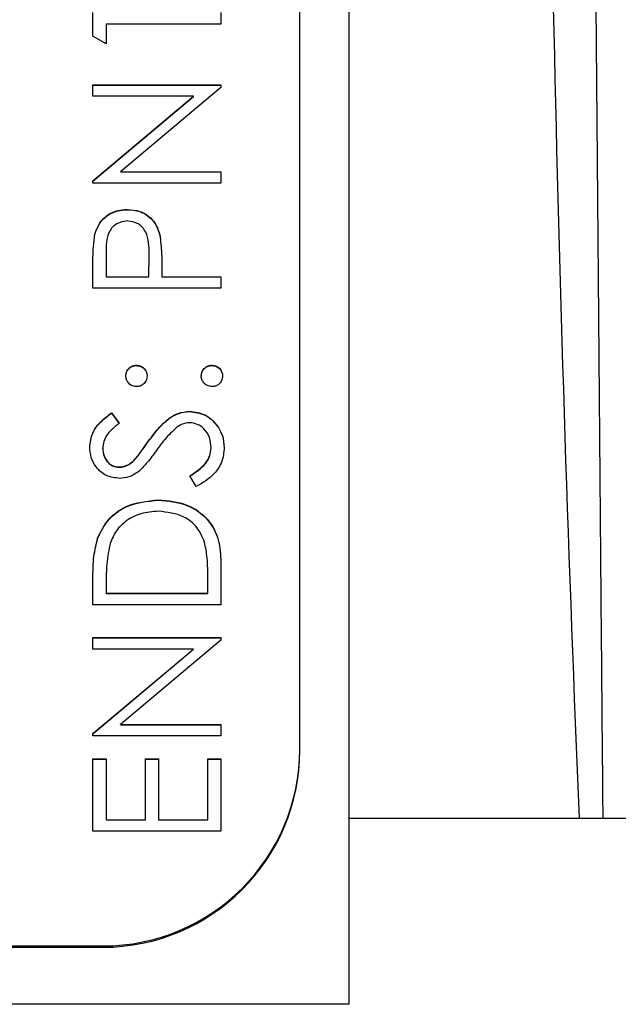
# Model space of a CAD drawing. Header units: millimetres. Extents: x 181 to 1242, y 71 to 1037.
# Tile 16 of 30: x 925 to 931, y 542 to 552. Entities that reach past the tile are written whole.
import ezdxf

# ---------------------------------------------------------------- set-up
doc = ezdxf.new("R2010")
doc.units = ezdxf.units.MM

msp = doc.modelspace()

# ---------------------------------------------------------------- linework, layer by layer
at = {"color": 7, "linetype": 'Continuous', "lineweight": 25}
for p, q in [((928.356, 583.083), (928.356, 543.987)), ((927.856, 544.688), (927.856, 580.676)), ((925.756, 551.928), (925.756, 552.169)), ((927.056, 552.169), (927.056, 552.052)), ((925.89, 552.052), (925.89, 551.852)), ((927.056, 552.052), (925.89, 552.052)), ((925.89, 551.852), (925.756, 551.928)), ((925.756, 551.436), (927.056, 551.436)), ((925.756, 551.319), (925.756, 551.436)), ((925.756, 551.433), (927.056, 551.433)), ((927.056, 551.409), (926.035, 550.553)), ((927.056, 551.436), (927.056, 551.409)), ((926.779, 551.319), (925.756, 551.319)), ((925.756, 550.46), (926.779, 551.319)), ((925.756, 550.458), (926.779, 551.316)), ((926.779, 551.316), (926.779, 551.319)), ((926.035, 550.553), (927.056, 550.553)), ((926.035, 550.55), (926.035, 550.553)), ((926.035, 550.55), (927.056, 550.55)), ((927.056, 550.553), (927.056, 550.436)), ((925.756, 550.436), (925.756, 550.46)), ((927.056, 550.436), (925.756, 550.436)), ((926.105, 550.167), (926.105, 550.169)), ((925.776, 549.918), (925.776, 549.92)), ((926.435, 549.907), (926.435, 549.91)), ((925.89, 549.724), (925.89, 549.486)), ((926.323, 549.486), (926.326, 549.714)), ((926.323, 549.484), (926.326, 549.711)), ((926.326, 549.716), (926.326, 549.719)), ((926.326, 549.711), (926.326, 549.714)), ((925.756, 549.37), (925.756, 549.624)), ((926.456, 549.579), (926.456, 549.486)), ((925.89, 549.486), (926.323, 549.486)), ((925.89, 549.484), (925.89, 549.486)), ((925.89, 549.484), (926.323, 549.484)), ((926.323, 549.484), (926.323, 549.486)), ((926.456, 549.486), (927.056, 549.486)), ((926.456, 549.484), (926.456, 549.486)), ((926.456, 549.484), (927.056, 549.484)), ((927.056, 549.486), (927.056, 549.37)), ((927.056, 549.37), (925.756, 549.37)), ((926.198, 548.584), (926.198, 548.587)), ((926.965, 548.584), (926.965, 548.587)), ((925.943, 548.103), (926.023, 547.998)), ((925.943, 548.101), (925.943, 548.103)), ((925.943, 548.101), (926.023, 547.995)), ((926.738, 548.117), (926.738, 548.12)), ((926.318, 547.811), (926.318, 547.814)), ((925.856, 547.741), (925.856, 547.744)), ((926.956, 547.746), (926.956, 547.749)), ((926.189, 547.637), (926.189, 547.639)), ((926.021, 547.551), (926.021, 547.554)), ((926.805, 547.354), (926.74, 547.463)), ((926.423, 547.218), (926.423, 547.22)), ((925.803, 546.826), (925.803, 546.829)), ((927.056, 546.557), (927.056, 546.154)), ((925.756, 546.154), (925.756, 546.416)), ((926.923, 546.271), (926.923, 546.42)), ((925.89, 546.362), (925.89, 546.271)), ((925.89, 546.268), (925.89, 546.271)), ((925.89, 546.271), (926.923, 546.271)), ((925.89, 546.268), (926.923, 546.268)), ((926.923, 546.268), (926.923, 546.271)), ((927.056, 546.154), (925.756, 546.154)), ((925.756, 545.821), (927.056, 545.821)), ((925.756, 545.704), (925.756, 545.821)), ((925.756, 545.818), (927.056, 545.818)), ((927.056, 545.794), (926.035, 544.938)), ((927.056, 545.821), (927.056, 545.794)), ((926.779, 545.704), (925.756, 545.704)), ((925.756, 544.846), (926.779, 545.704)), ((925.756, 544.843), (926.779, 545.702)), ((926.779, 545.702), (926.779, 545.704)), ((926.035, 544.938), (927.056, 544.938)), ((926.035, 544.935), (926.035, 544.938)), ((926.035, 544.935), (927.056, 544.935)), ((927.056, 544.938), (927.056, 544.821)), ((925.756, 544.821), (925.756, 544.846)), ((927.056, 544.821), (925.756, 544.821)), ((927.856, 544.675), (927.856, 544.688)), ((925.756, 544.588), (925.89, 544.588)), ((925.756, 543.855), (925.756, 544.588)), ((925.756, 544.585), (925.89, 544.585)), ((925.89, 544.588), (925.89, 543.971)), ((926.29, 544.588), (926.423, 544.588)), ((926.29, 543.971), (926.29, 544.588)), ((926.29, 544.585), (926.423, 544.585)), ((926.423, 544.588), (926.423, 543.971)), ((926.923, 544.588), (927.056, 544.588)), ((926.923, 543.971), (926.923, 544.588)), ((926.923, 544.585), (927.056, 544.585)), ((927.056, 544.588), (927.056, 543.855)), ((928.356, 543.987), (928.356, 542.096)), ((928.356, 543.987), (948.471, 543.987)), ((925.89, 543.971), (926.29, 543.971)), ((925.89, 543.969), (925.89, 543.971)), ((925.89, 543.969), (926.29, 543.969)), ((926.29, 543.969), (926.29, 543.971)), ((926.423, 543.971), (926.923, 543.971)), ((926.423, 543.969), (926.423, 543.971)), ((926.423, 543.969), (926.923, 543.969)), ((926.923, 543.969), (926.923, 543.971)), ((927.056, 543.855), (925.756, 543.855)), ((909.856, 542.675), (925.856, 542.675)), ((913.856, 542.689), (925.856, 542.689)), ((925.856, 542.675), (925.856, 542.689)), ((928.356, 542.096), (907.356, 542.096))]:
    msp.add_line(p, q, dxfattribs=at)
for centre in [(925.857, 544.688), (925.857, 544.675)]:
    msp.add_arc(centre, 2, 269.9903, 359.9903, dxfattribs=at)
for points, knots in [([(930.578, 584.953), (930.583, 584.399), (930.593, 583.275), (930.608, 581.559), (930.624, 579.789), (930.64, 577.963), (930.657, 576.083), (930.674, 574.147), (930.692, 572.156), (930.71, 570.11), (930.728, 568.009), (930.747, 565.853), (930.766, 563.642), (930.786, 561.375), (930.806, 559.054), (930.827, 556.678), (930.847, 554.246), (930.869, 551.759), (930.89, 549.218), (930.912, 546.621), (930.927, 544.871), (930.935, 543.987)], [0, 0, 0, 0, 0.040785, 0.082881, 0.126288, 0.171008, 0.217042, 0.264392, 0.313058, 0.363041, 0.414342, 0.466963, 0.520903, 0.576163, 0.632744, 0.690647, 0.749872, 0.810419, 0.872289, 0.935483, 1, 1, 1, 1]), ([(930.699, 543.987), (930.589, 546.568), (930.505, 549.151), (930.388, 554.317), (930.356, 556.901), (930.356, 559.485)], [0, 0, 0, 0, 0.5, 0.5, 1, 1, 1, 1]), ([(925.776, 549.92), (925.79, 549.96), (925.818, 550.039), (925.906, 550.121), (926.006, 550.164), (926.072, 550.167), (926.105, 550.169)], [0, 0, 0, 0, 0.279705, 0.559381, 0.779509, 1, 1, 1, 1]), ([(925.776, 549.918), (925.79, 549.957), (925.818, 550.036), (925.906, 550.118), (926.006, 550.161), (926.072, 550.165), (926.105, 550.167)], [0, 0, 0, 0, 0.279705, 0.559381, 0.779509, 1, 1, 1, 1]), ([(926.105, 550.169), (926.148, 550.166), (926.233, 550.16), (926.338, 550.095), (926.405, 550.006), (926.425, 549.942), (926.435, 549.91)], [0, 0, 0, 0, 0.280099, 0.559324, 0.779458, 1, 1, 1, 1]), ([(926.105, 550.167), (926.148, 550.164), (926.233, 550.157), (926.338, 550.092), (926.405, 550.004), (926.425, 549.94), (926.435, 549.907)], [0, 0, 0, 0, 0.280099, 0.559324, 0.779458, 1, 1, 1, 1]), ([(926.105, 550.053), (926.068, 550.047), (926.012, 550.038), (925.953, 549.99), (925.888, 549.898), (925.889, 549.801), (925.89, 549.724)], [0, 0, 0, 0, 0.248969, 0.374729, 0.500383, 1, 1, 1, 1]), ([(926.326, 549.714), (926.326, 549.793), (926.326, 549.892), (926.261, 549.988), (926.202, 550.038), (926.144, 550.047), (926.105, 550.053)], [0, 0, 0, 0, 0.499721, 0.62535, 0.751083, 1, 1, 1, 1]), ([(925.756, 549.624), (925.756, 549.68), (925.756, 549.779), (925.77, 549.877), (925.776, 549.92)], [0, 0, 0, 0, 0.560314, 1, 1, 1, 1]), ([(925.756, 549.622), (925.756, 549.677), (925.756, 549.777), (925.77, 549.875), (925.776, 549.918)], [0, 0, 0, 0, 0.560314, 1, 1, 1, 1]), ([(926.435, 549.91), (926.443, 549.849), (926.456, 549.739), (926.456, 549.628), (926.456, 549.579)], [0, 0, 0, 0, 0.559694, 1, 1, 1, 1]), ([(926.435, 549.907), (926.443, 549.846), (926.456, 549.736), (926.456, 549.625), (926.456, 549.577)], [0, 0, 0, 0, 0.559694, 1, 1, 1, 1]), ([(926.09, 548.478), (926.091, 548.494), (926.095, 548.526), (926.125, 548.561), (926.16, 548.584), (926.185, 548.586), (926.198, 548.587)], [0, 0, 0, 0, 0.279602, 0.559212, 0.779475, 1, 1, 1, 1]), ([(926.09, 548.476), (926.091, 548.492), (926.095, 548.524), (926.125, 548.559), (926.16, 548.581), (926.185, 548.583), (926.198, 548.584)], [0, 0, 0, 0, 0.279602, 0.559212, 0.779475, 1, 1, 1, 1]), ([(926.198, 548.587), (926.214, 548.585), (926.246, 548.581), (926.281, 548.551), (926.303, 548.516), (926.305, 548.491), (926.306, 548.478)], [0, 0, 0, 0, 0.279517, 0.559326, 0.779544, 1, 1, 1, 1]), ([(926.198, 548.584), (926.214, 548.582), (926.246, 548.579), (926.281, 548.549), (926.303, 548.513), (926.305, 548.488), (926.306, 548.476)], [0, 0, 0, 0, 0.279517, 0.559326, 0.779544, 1, 1, 1, 1]), ([(926.856, 548.478), (926.858, 548.494), (926.862, 548.526), (926.891, 548.561), (926.927, 548.584), (926.952, 548.586), (926.965, 548.587)], [0, 0, 0, 0, 0.2796016, 0.559212, 0.7794752, 1, 1, 1, 1]), ([(926.856, 548.476), (926.858, 548.492), (926.862, 548.524), (926.891, 548.559), (926.927, 548.581), (926.952, 548.583), (926.965, 548.584)], [0, 0, 0, 0, 0.279602, 0.559212, 0.779475, 1, 1, 1, 1]), ([(926.965, 548.587), (926.981, 548.585), (927.012, 548.581), (927.048, 548.551), (927.069, 548.516), (927.072, 548.491), (927.073, 548.478)], [0, 0, 0, 0, 0.279469, 0.559358, 0.779674, 1, 1, 1, 1]), ([(926.965, 548.584), (926.981, 548.582), (927.012, 548.578), (927.048, 548.549), (927.069, 548.513), (927.072, 548.488), (927.073, 548.476)], [0, 0, 0, 0, 0.279469, 0.559358, 0.779674, 1, 1, 1, 1]), ([(926.198, 548.37), (926.182, 548.372), (926.15, 548.376), (926.115, 548.405), (926.093, 548.441), (926.091, 548.466), (926.09, 548.478)], [0, 0, 0, 0, 0.279585, 0.559454, 0.779697, 1, 1, 1, 1]), ([(926.306, 548.478), (926.304, 548.462), (926.301, 548.43), (926.271, 548.395), (926.236, 548.373), (926.21, 548.371), (926.198, 548.37)], [0, 0, 0, 0, 0.279647, 0.559299, 0.779615, 1, 1, 1, 1]), ([(926.965, 548.37), (926.949, 548.372), (926.917, 548.376), (926.881, 548.405), (926.86, 548.441), (926.857, 548.466), (926.856, 548.478)], [0, 0, 0, 0, 0.279576, 0.559284, 0.779552, 1, 1, 1, 1]), ([(927.073, 548.478), (927.071, 548.462), (927.067, 548.43), (927.038, 548.395), (927.002, 548.373), (926.977, 548.371), (926.965, 548.37)], [0, 0, 0, 0, 0.279581, 0.559143, 0.779575, 1, 1, 1, 1]), ([(925.723, 547.757), (925.729, 547.806), (925.738, 547.886), (925.801, 547.98), (925.868, 548.047), (925.918, 548.084), (925.943, 548.103)], [0, 0, 0, 0, 0.338729, 0.558835, 0.779344, 1, 1, 1, 1]), ([(925.723, 547.755), (925.729, 547.803), (925.738, 547.883), (925.801, 547.978), (925.868, 548.044), (925.918, 548.082), (925.943, 548.101)], [0, 0, 0, 0, 0.338729, 0.558835, 0.779344, 1, 1, 1, 1]), ([(926.318, 547.814), (926.355, 547.863), (926.415, 547.944), (926.516, 548.042), (926.619, 548.105), (926.698, 548.115), (926.738, 548.12)], [0, 0, 0, 0, 0.340499, 0.560704, 0.780578, 1, 1, 1, 1]), ([(926.318, 547.811), (926.355, 547.86), (926.415, 547.941), (926.516, 548.039), (926.619, 548.103), (926.698, 548.113), (926.738, 548.117)], [0, 0, 0, 0, 0.340499, 0.560704, 0.780578, 1, 1, 1, 1]), ([(926.738, 548.12), (926.791, 548.113), (926.897, 548.098), (927.011, 547.994), (927.079, 547.874), (927.086, 547.791), (927.09, 547.749)], [0, 0, 0, 0, 0.279183, 0.559085, 0.779446, 1, 1, 1, 1]), ([(926.738, 548.117), (926.791, 548.11), (926.897, 548.096), (927.011, 547.992), (927.079, 547.872), (927.086, 547.788), (927.09, 547.746)], [0, 0, 0, 0, 0.279183, 0.559085, 0.779446, 1, 1, 1, 1]), ([(926.023, 547.998), (925.995, 547.975), (925.949, 547.938), (925.893, 547.877), (925.862, 547.814), (925.858, 547.767), (925.856, 547.744)], [0, 0, 0, 0, 0.340409, 0.560482, 0.78018, 1, 1, 1, 1]), ([(926.736, 548.003), (926.71, 548), (926.664, 547.994), (926.625, 547.968), (926.608, 547.957)], [0, 0, 0, 0, 0.55899, 1, 1, 1, 1]), ([(926.956, 547.749), (926.953, 547.784), (926.946, 547.854), (926.893, 547.939), (926.818, 547.993), (926.763, 548), (926.736, 548.003)], [0, 0, 0, 0, 0.280276, 0.560148, 0.780153, 1, 1, 1, 1]), ([(926.608, 547.957), (926.565, 547.917), (926.489, 547.845), (926.428, 547.76), (926.401, 547.722)], [0, 0, 0, 0, 0.559496, 1, 1, 1, 1]), ([(926.189, 547.639), (926.214, 547.671), (926.258, 547.728), (926.3, 547.788), (926.318, 547.814)], [0, 0, 0, 0, 0.559906, 1, 1, 1, 1]), ([(926.189, 547.637), (926.214, 547.669), (926.258, 547.726), (926.3, 547.785), (926.318, 547.811)], [0, 0, 0, 0, 0.559906, 1, 1, 1, 1]), ([(926.026, 547.437), (925.98, 547.443), (925.888, 547.454), (925.788, 547.543), (925.732, 547.649), (925.726, 547.721), (925.723, 547.757)], [0, 0, 0, 0, 0.279553, 0.558798, 0.779378, 1, 1, 1, 1]), ([(925.856, 547.744), (925.858, 547.718), (925.862, 547.665), (925.903, 547.602), (925.959, 547.56), (926, 547.556), (926.021, 547.554)], [0, 0, 0, 0, 0.280274, 0.559931, 0.77992, 1, 1, 1, 1]), ([(925.856, 547.741), (925.858, 547.715), (925.862, 547.662), (925.903, 547.599), (925.959, 547.557), (926, 547.553), (926.021, 547.551)], [0, 0, 0, 0, 0.2802743, 0.5599314, 0.7799201, 1, 1, 1, 1]), ([(926.401, 547.722), (926.371, 547.68), (926.318, 547.605), (926.253, 547.539), (926.224, 547.51)], [0, 0, 0, 0, 0.5604127, 1, 1, 1, 1]), ([(926.74, 547.463), (926.799, 547.502), (926.882, 547.556), (926.948, 547.666), (926.953, 547.721), (926.956, 547.749)], [0, 0, 0, 0, 0.5593206, 0.7797817, 1, 1, 1, 1]), ([(926.74, 547.461), (926.799, 547.499), (926.882, 547.553), (926.948, 547.663), (926.953, 547.719), (926.956, 547.746)], [0, 0, 0, 0, 0.559321, 0.779782, 1, 1, 1, 1]), ([(927.09, 547.749), (927.085, 547.701), (927.075, 547.605), (926.977, 547.456), (926.871, 547.393), (926.805, 547.354)], [0, 0, 0, 0, 0.27988, 0.559666, 1, 1, 1, 1]), ([(926.021, 547.554), (926.039, 547.555), (926.075, 547.558), (926.135, 547.586), (926.168, 547.619), (926.189, 547.639)], [0, 0, 0, 0, 0.279946, 0.559774, 1, 1, 1, 1]), ([(926.021, 547.551), (926.039, 547.552), (926.075, 547.555), (926.135, 547.584), (926.168, 547.616), (926.189, 547.637)], [0, 0, 0, 0, 0.279946, 0.559774, 1, 1, 1, 1]), ([(926.224, 547.51), (926.19, 547.487), (926.13, 547.446), (926.058, 547.44), (926.026, 547.437)], [0, 0, 0, 0, 0.55984, 1, 1, 1, 1]), ([(925.803, 546.829), (925.835, 546.895), (925.899, 547.027), (926.118, 547.188), (926.307, 547.208), (926.423, 547.22)], [0, 0, 0, 0, 0.280264, 0.560715, 1, 1, 1, 1]), ([(925.803, 546.826), (925.835, 546.892), (925.899, 547.025), (926.118, 547.185), (926.307, 547.205), (926.423, 547.218)], [0, 0, 0, 0, 0.2802641, 0.5607148, 1, 1, 1, 1]), ([(926.423, 547.22), (926.52, 547.211), (926.715, 547.192), (926.948, 547.024), (927.049, 546.787), (927.054, 546.634), (927.056, 546.557)], [0, 0, 0, 0, 0.280124, 0.559248, 0.778837, 1, 1, 1, 1]), ([(926.423, 547.218), (926.52, 547.208), (926.715, 547.189), (926.948, 547.021), (927.049, 546.784), (927.054, 546.631), (927.056, 546.554)], [0, 0, 0, 0, 0.280124, 0.559248, 0.778837, 1, 1, 1, 1]), ([(926.422, 547.104), (926.362, 547.099), (926.24, 547.091), (926.087, 547.01), (925.977, 546.896), (925.943, 546.806), (925.926, 546.761)], [0, 0, 0, 0, 0.280178, 0.559765, 0.779797, 1, 1, 1, 1]), ([(926.89, 546.791), (926.867, 546.843), (926.822, 546.947), (926.657, 547.078), (926.511, 547.094), (926.422, 547.104)], [0, 0, 0, 0, 0.280536, 0.561015, 1, 1, 1, 1]), ([(925.756, 546.416), (925.756, 546.495), (925.756, 546.634), (925.789, 546.769), (925.803, 546.829)], [0, 0, 0, 0, 0.560445, 1, 1, 1, 1]), ([(925.756, 546.414), (925.756, 546.492), (925.756, 546.631), (925.789, 546.767), (925.803, 546.826)], [0, 0, 0, 0, 0.5604447, 1, 1, 1, 1]), ([(926.923, 546.42), (926.923, 546.49), (926.923, 546.615), (926.9, 546.737), (926.89, 546.791)], [0, 0, 0, 0, 0.560426, 1, 1, 1, 1]), ([(925.926, 546.761), (925.913, 546.687), (925.89, 546.555), (925.89, 546.421), (925.89, 546.362)], [0, 0, 0, 0, 0.5595421, 1, 1, 1, 1])]:
    msp.add_open_spline(points, degree=3, knots=knots, dxfattribs=at)

doc.saveas('drawing.dxf')
